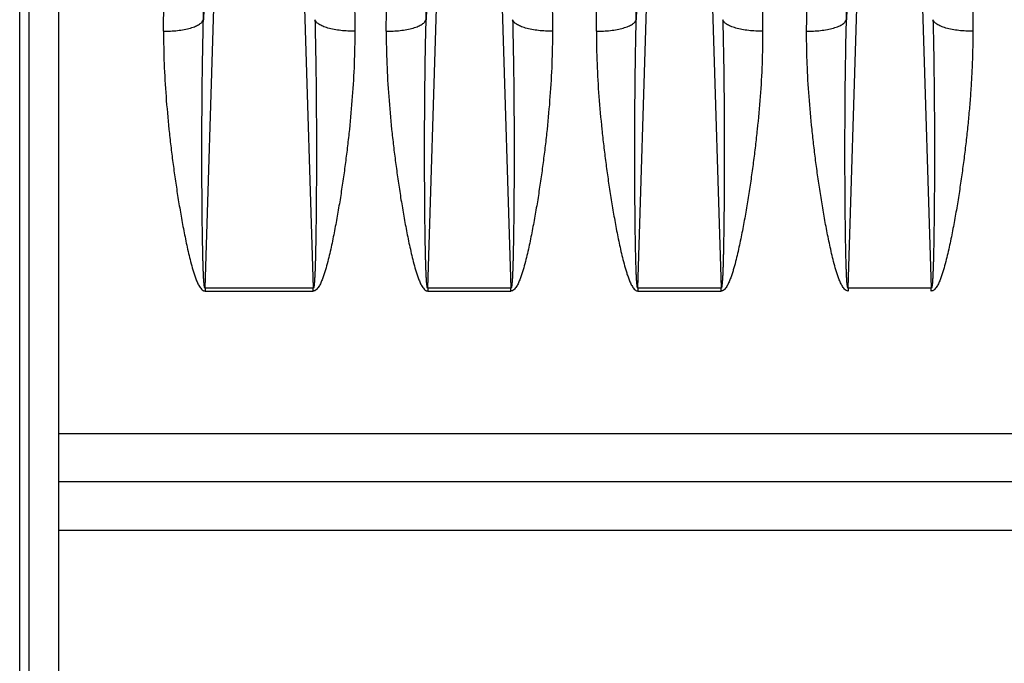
# Model space of a CAD drawing. Extents: x -1598 to 1181, y 8 to 1360.
# Tile 50 of 62: x 509 to 607, y 702 to 766. Entities that reach past the tile are written whole.
import ezdxf

# ---------------------------------------------------------------- set-up
doc = ezdxf.new("R2010")
doc.units = 0
doc.header["$LTSCALE"] = 65.395
doc.layers.add('SG38_1', color=7, linetype='CONTINUOUS')

msp = doc.modelspace()

# ---------------------------------------------------------------- linework, layer by layer
at = {"layer": 'SG38_1', "color": 6, "linetype": 'CONTINUOUS'}
for p, q in [((509.611, 789.462), (509.611, 650.616)), ((829.611, 720.039), (512.611, 720.039))]:
    msp.add_line(p, q, dxfattribs=at)
at = {"layer": 'SG38_1', "color": 9, "linetype": 'CONTINUOUS'}
for p, q in [((508.685, 652.477), (508.685, 787.601)), ((527.279, 773.906), (527.042, 766.216)), ((527.208, 739.383), (528.274, 773.938)), ((536.949, 773.938), (538.015, 739.383)), ((549.529, 773.906), (549.292, 766.216)), ((549.458, 739.383), (550.524, 773.938)), ((556.699, 773.938), (557.765, 739.383)), ((570.529, 773.906), (570.292, 766.216)), ((570.458, 739.383), (571.524, 773.938)), ((577.699, 773.938), (578.765, 739.383)), ((591.529, 773.906), (591.292, 766.216)), ((591.458, 739.383), (592.524, 773.938)), ((598.699, 773.938), (599.765, 739.383)), ((772.684, 724.855), (512.611, 724.855)), ((512.611, 715.223), (772.684, 715.223))]:
    msp.add_line(p, q, dxfattribs=at)
at = {"layer": 'SG38_1', "color": 2, "linetype": 'CONTINUOUS'}
for p, q in [((512.611, 600.543), (512.611, 784.375)), ((527.208, 739.383), (527.208, 739.109)), ((538.015, 739.383), (527.208, 739.383)), ((527.208, 739.109), (538.015, 739.109)), ((538.015, 739.109), (538.015, 739.383)), ((549.458, 739.383), (549.458, 739.109)), ((557.765, 739.383), (549.458, 739.383)), ((549.458, 739.109), (557.765, 739.109)), ((557.765, 739.109), (557.765, 739.383)), ((570.458, 739.383), (570.458, 739.109)), ((578.765, 739.383), (570.458, 739.383)), ((570.458, 739.109), (578.765, 739.109)), ((578.765, 739.109), (578.765, 739.383)), ((591.458, 739.383), (591.458, 739.109)), ((599.765, 739.383), (591.458, 739.383)), ((599.765, 739.109), (599.765, 739.383))]:
    msp.add_line(p, q, dxfattribs=at)
at = {"layer": 'SG38_1', "color": 9, "linetype": 'CONTINUOUS'}
for centre, radius, start, end in [((-738.018, 773.136), 1265.078, 359.686609, 359.99769), ((-715.768, 773.136), 1265.078, 359.686609, 359.99769), ((-694.768, 773.136), 1265.078, 359.686609, 359.99769), ((-673.768, 773.136), 1265.078, 359.686609, 359.99769), ((-663.422, 771.751), 1186.503, 359.676868, 359.999187), ((1740.181, 771.784), 1198.038, 180.002365, 180.32158), ((-641.172, 771.751), 1186.503, 359.676868, 359.999187), ((1759.931, 771.784), 1198.038, 180.002365, 180.32158), ((-620.172, 771.751), 1186.503, 359.676868, 359.999187), ((1780.931, 771.784), 1198.038, 180.002365, 180.32158)]:
    msp.add_arc(centre, radius, start, end, dxfattribs=at)
at = {"layer": 'SG38_1', "color": 2, "linetype": 'CONTINUOUS'}
for centre, radius, start, end in [((-610.708, 771.784), 1198.038, 359.67842, 359.997635), ((1790.395, 771.751), 1186.503, 180.000813, 180.323132)]:
    msp.add_arc(centre, radius, start, end, dxfattribs=at)
at = {"layer": 'SG38_1', "color": 9, "linetype": 'CONTINUOUS'}
for points, knots in [([(523.062, 765.06), (523.291, 765.059), (523.756, 765.07), (524.447, 765.126), (525.115, 765.226), (525.722, 765.367), (526.235, 765.543), (526.587, 765.72), (526.798, 765.876), (526.941, 766.014), (527.017, 766.135), (527.042, 766.216)], [0, 0, 0, 0, 0.160126, 0.323928, 0.483567, 0.630709, 0.758157, 0.861513, 0.903949, 0.940675, 1, 1, 1, 1]), ([(527.208, 739.383), (527.197, 739.382), (527.181, 739.403), (527.171, 739.43), (527.157, 739.474), (527.144, 739.538), (527.126, 739.652), (527.109, 739.807), (527.092, 739.999), (527.078, 740.198), (527.065, 740.4), (527.055, 740.604), (527.042, 740.878), (527.027, 741.224), (527.013, 741.641), (527.001, 742.06), (526.989, 742.48), (526.98, 742.902), (526.968, 743.465), (526.955, 744.17), (526.941, 745.017), (526.93, 745.865), (526.921, 746.713), (526.91, 747.846), (526.9, 749.262), (526.893, 750.962), (526.89, 752.662), (526.891, 754.361), (526.896, 756.06), (526.907, 757.757), (526.927, 760.017), (526.965, 762.837), (527.013, 765.091), (527.042, 766.216)], [0, 0, 0, 0, 0.001201, 0.002209, 0.003434, 0.006296, 0.009493, 0.016395, 0.023643, 0.031073, 0.038614, 0.046229, 0.053898, 0.069344, 0.084888, 0.100498, 0.116155, 0.131846, 0.147564, 0.179057, 0.210604, 0.242188, 0.273796, 0.305421, 0.368701, 0.431997, 0.495289, 0.558563, 0.621807, 0.68501, 0.748161, 0.874261, 1, 1, 1, 1]), ([(538.181, 766.216), (538.21, 765.091), (538.258, 762.837), (538.296, 760.017), (538.316, 757.757), (538.326, 756.06), (538.332, 754.361), (538.333, 752.662), (538.33, 750.962), (538.323, 749.262), (538.313, 747.846), (538.302, 746.713), (538.292, 745.864), (538.281, 745.016), (538.268, 744.169), (538.255, 743.464), (538.243, 742.901), (538.233, 742.48), (538.222, 742.06), (538.21, 741.641), (538.195, 741.224), (538.181, 740.878), (538.168, 740.603), (538.157, 740.399), (538.145, 740.197), (538.131, 739.999), (538.114, 739.806), (538.096, 739.652), (538.078, 739.537), (538.065, 739.474), (538.052, 739.43), (538.041, 739.403), (538.026, 739.382), (538.015, 739.383)], [0, 0, 0, 0, 0.12574, 0.251842, 0.314993, 0.378197, 0.441441, 0.504715, 0.568008, 0.631305, 0.694585, 0.726211, 0.757819, 0.789403, 0.82095, 0.852443, 0.868161, 0.883852, 0.899509, 0.91512, 0.930664, 0.94611, 0.953779, 0.961394, 0.968935, 0.976365, 0.983613, 0.990514, 0.99371, 0.996571, 0.997796, 0.998802, 1, 1, 1, 1]), ([(542.161, 765.06), (541.932, 765.059), (541.467, 765.07), (540.776, 765.126), (540.108, 765.226), (539.501, 765.367), (538.987, 765.543), (538.636, 765.72), (538.424, 765.876), (538.282, 766.014), (538.206, 766.135), (538.181, 766.216)], [0, 0, 0, 0, 0.160127, 0.323929, 0.483568, 0.630711, 0.758159, 0.861514, 0.90395, 0.940675, 1, 1, 1, 1]), ([(545.312, 765.06), (545.541, 765.059), (546.006, 765.07), (546.697, 765.126), (547.365, 765.226), (547.972, 765.367), (548.485, 765.543), (548.837, 765.72), (549.048, 765.876), (549.191, 766.014), (549.267, 766.135), (549.292, 766.216)], [0, 0, 0, 0, 0.160126, 0.323928, 0.483567, 0.630709, 0.758157, 0.861513, 0.903949, 0.940675, 1, 1, 1, 1]), ([(549.458, 739.383), (549.447, 739.382), (549.431, 739.403), (549.421, 739.43), (549.407, 739.474), (549.394, 739.538), (549.376, 739.652), (549.359, 739.807), (549.342, 739.999), (549.328, 740.198), (549.315, 740.4), (549.305, 740.604), (549.292, 740.878), (549.277, 741.224), (549.263, 741.641), (549.251, 742.06), (549.239, 742.48), (549.23, 742.902), (549.218, 743.465), (549.205, 744.17), (549.191, 745.017), (549.18, 745.865), (549.171, 746.713), (549.16, 747.846), (549.15, 749.262), (549.143, 750.962), (549.14, 752.662), (549.141, 754.361), (549.146, 756.06), (549.157, 757.757), (549.177, 760.017), (549.215, 762.837), (549.263, 765.091), (549.292, 766.216)], [0, 0, 0, 0, 0.001201, 0.002209, 0.003434, 0.006296, 0.009493, 0.016395, 0.023643, 0.031073, 0.038614, 0.046229, 0.053898, 0.069344, 0.084888, 0.100498, 0.116155, 0.131846, 0.147564, 0.179057, 0.210604, 0.242188, 0.273796, 0.305421, 0.368701, 0.431997, 0.495289, 0.558563, 0.621807, 0.68501, 0.748161, 0.874261, 1, 1, 1, 1]), ([(557.931, 766.216), (557.96, 765.091), (558.008, 762.837), (558.046, 760.017), (558.066, 757.757), (558.076, 756.06), (558.082, 754.361), (558.083, 752.662), (558.08, 750.962), (558.073, 749.262), (558.063, 747.846), (558.052, 746.713), (558.042, 745.864), (558.031, 745.016), (558.018, 744.169), (558.005, 743.464), (557.993, 742.901), (557.983, 742.48), (557.972, 742.06), (557.96, 741.641), (557.945, 741.224), (557.931, 740.878), (557.918, 740.603), (557.907, 740.399), (557.895, 740.197), (557.881, 739.999), (557.864, 739.806), (557.846, 739.652), (557.828, 739.537), (557.815, 739.474), (557.802, 739.43), (557.791, 739.403), (557.776, 739.382), (557.765, 739.383)], [0, 0, 0, 0, 0.12574, 0.251842, 0.314993, 0.378197, 0.441441, 0.504715, 0.568008, 0.631305, 0.694585, 0.726211, 0.757819, 0.789403, 0.82095, 0.852443, 0.868161, 0.883852, 0.899509, 0.91512, 0.930664, 0.94611, 0.953779, 0.961394, 0.968935, 0.976365, 0.983613, 0.990514, 0.99371, 0.996571, 0.997796, 0.998802, 1, 1, 1, 1]), ([(561.911, 765.06), (561.682, 765.059), (561.217, 765.07), (560.526, 765.126), (559.858, 765.226), (559.251, 765.367), (558.737, 765.543), (558.386, 765.72), (558.174, 765.876), (558.032, 766.014), (557.956, 766.135), (557.931, 766.216)], [0, 0, 0, 0, 0.160127, 0.323929, 0.483568, 0.630711, 0.758159, 0.861514, 0.90395, 0.940675, 1, 1, 1, 1]), ([(566.312, 765.06), (566.541, 765.059), (567.006, 765.07), (567.697, 765.126), (568.365, 765.226), (568.972, 765.367), (569.485, 765.543), (569.837, 765.72), (570.048, 765.876), (570.191, 766.014), (570.267, 766.135), (570.292, 766.216)], [0, 0, 0, 0, 0.160126, 0.323928, 0.483567, 0.630709, 0.758157, 0.861513, 0.903949, 0.940675, 1, 1, 1, 1]), ([(570.458, 739.383), (570.447, 739.382), (570.431, 739.403), (570.421, 739.43), (570.407, 739.474), (570.394, 739.538), (570.376, 739.652), (570.359, 739.807), (570.342, 739.999), (570.328, 740.198), (570.315, 740.4), (570.305, 740.604), (570.292, 740.878), (570.277, 741.224), (570.263, 741.641), (570.251, 742.06), (570.239, 742.48), (570.23, 742.902), (570.218, 743.465), (570.205, 744.17), (570.191, 745.017), (570.18, 745.865), (570.171, 746.713), (570.16, 747.846), (570.15, 749.262), (570.143, 750.962), (570.14, 752.662), (570.141, 754.361), (570.146, 756.06), (570.157, 757.757), (570.177, 760.017), (570.215, 762.837), (570.263, 765.091), (570.292, 766.216)], [0, 0, 0, 0, 0.001201, 0.002209, 0.003434, 0.006296, 0.009493, 0.016395, 0.023643, 0.031073, 0.038614, 0.046229, 0.053898, 0.069344, 0.084888, 0.100498, 0.116155, 0.131846, 0.147564, 0.179057, 0.210604, 0.242188, 0.273796, 0.305421, 0.368701, 0.431997, 0.495289, 0.558563, 0.621807, 0.68501, 0.748161, 0.874261, 1, 1, 1, 1]), ([(578.931, 766.216), (578.96, 765.091), (579.008, 762.837), (579.046, 760.017), (579.066, 757.757), (579.076, 756.06), (579.082, 754.361), (579.083, 752.662), (579.08, 750.962), (579.073, 749.262), (579.063, 747.846), (579.052, 746.713), (579.042, 745.864), (579.031, 745.016), (579.018, 744.169), (579.005, 743.464), (578.993, 742.901), (578.983, 742.48), (578.972, 742.06), (578.96, 741.641), (578.945, 741.224), (578.931, 740.878), (578.918, 740.603), (578.907, 740.399), (578.895, 740.197), (578.881, 739.999), (578.864, 739.806), (578.846, 739.652), (578.828, 739.537), (578.815, 739.474), (578.802, 739.43), (578.791, 739.403), (578.776, 739.382), (578.765, 739.383)], [0, 0, 0, 0, 0.12574, 0.251842, 0.314993, 0.378197, 0.441441, 0.504715, 0.568008, 0.631305, 0.694585, 0.726211, 0.757819, 0.789403, 0.82095, 0.852443, 0.868161, 0.883852, 0.899509, 0.91512, 0.930664, 0.94611, 0.953779, 0.961394, 0.968935, 0.976365, 0.983613, 0.990514, 0.99371, 0.996571, 0.997796, 0.998802, 1, 1, 1, 1]), ([(582.911, 765.06), (582.682, 765.059), (582.217, 765.07), (581.526, 765.126), (580.858, 765.226), (580.251, 765.367), (579.737, 765.543), (579.386, 765.72), (579.174, 765.876), (579.032, 766.014), (578.956, 766.135), (578.931, 766.216)], [0, 0, 0, 0, 0.160127, 0.323929, 0.483568, 0.630711, 0.758159, 0.861514, 0.90395, 0.940675, 1, 1, 1, 1]), ([(587.312, 765.06), (587.541, 765.059), (588.006, 765.07), (588.697, 765.126), (589.365, 765.226), (589.972, 765.367), (590.485, 765.543), (590.837, 765.72), (591.048, 765.876), (591.191, 766.014), (591.267, 766.135), (591.292, 766.216)], [0, 0, 0, 0, 0.160126, 0.323928, 0.483567, 0.630709, 0.758157, 0.861513, 0.903949, 0.940675, 1, 1, 1, 1]), ([(591.458, 739.383), (591.447, 739.382), (591.431, 739.403), (591.421, 739.43), (591.407, 739.474), (591.394, 739.538), (591.376, 739.652), (591.359, 739.807), (591.342, 739.999), (591.328, 740.198), (591.315, 740.4), (591.305, 740.604), (591.292, 740.878), (591.277, 741.224), (591.263, 741.641), (591.251, 742.06), (591.239, 742.48), (591.23, 742.902), (591.218, 743.465), (591.205, 744.17), (591.191, 745.017), (591.18, 745.865), (591.171, 746.713), (591.16, 747.846), (591.15, 749.262), (591.143, 750.962), (591.14, 752.662), (591.141, 754.361), (591.146, 756.06), (591.157, 757.757), (591.177, 760.017), (591.215, 762.837), (591.263, 765.091), (591.292, 766.216)], [0, 0, 0, 0, 0.001201, 0.002209, 0.003434, 0.006296, 0.009493, 0.016395, 0.023643, 0.031073, 0.038614, 0.046229, 0.053898, 0.069344, 0.084888, 0.100498, 0.116155, 0.131846, 0.147564, 0.179057, 0.210604, 0.242188, 0.273796, 0.305421, 0.368701, 0.431997, 0.495289, 0.558563, 0.621807, 0.68501, 0.748161, 0.874261, 1, 1, 1, 1]), ([(599.931, 766.216), (599.96, 765.091), (600.008, 762.837), (600.046, 760.017), (600.066, 757.757), (600.076, 756.06), (600.082, 754.361), (600.083, 752.662), (600.08, 750.962), (600.073, 749.262), (600.063, 747.846), (600.052, 746.713), (600.042, 745.864), (600.031, 745.016), (600.018, 744.169), (600.005, 743.464), (599.993, 742.901), (599.983, 742.48), (599.972, 742.06), (599.96, 741.641), (599.945, 741.224), (599.931, 740.878), (599.918, 740.603), (599.907, 740.399), (599.895, 740.197), (599.881, 739.999), (599.864, 739.806), (599.846, 739.652), (599.828, 739.537), (599.815, 739.474), (599.802, 739.43), (599.791, 739.403), (599.776, 739.382), (599.765, 739.383)], [0, 0, 0, 0, 0.12574, 0.251842, 0.314993, 0.378197, 0.441441, 0.504715, 0.568008, 0.631305, 0.694585, 0.726211, 0.757819, 0.789403, 0.82095, 0.852443, 0.868161, 0.883852, 0.899509, 0.91512, 0.930664, 0.94611, 0.953779, 0.961394, 0.968935, 0.976365, 0.983613, 0.990514, 0.99371, 0.996571, 0.997796, 0.998802, 1, 1, 1, 1]), ([(603.911, 765.06), (603.682, 765.059), (603.217, 765.07), (602.526, 765.126), (601.858, 765.226), (601.251, 765.367), (600.737, 765.543), (600.386, 765.72), (600.174, 765.876), (600.032, 766.014), (599.956, 766.135), (599.931, 766.216)], [0, 0, 0, 0, 0.160127, 0.323929, 0.483568, 0.630711, 0.758159, 0.861514, 0.90395, 0.940675, 1, 1, 1, 1]), ([(523.062, 765.06), (523.055, 763.977), (523.097, 761.802), (523.288, 758.532), (523.535, 755.798), (523.78, 753.605), (523.986, 751.954), (524.214, 750.301), (524.463, 748.647), (524.736, 746.992), (524.985, 745.614), (525.201, 744.512), (525.373, 743.687), (525.558, 742.863), (525.758, 742.042), (525.944, 741.362), (526.111, 740.823), (526.249, 740.422), (526.378, 740.094), (526.496, 739.836), (526.594, 739.648), (526.705, 739.467), (526.835, 739.298), (526.97, 739.18), (527.101, 739.12), (527.172, 739.109), (527.208, 739.109)], [0, 0, 0, 0, 0.122096, 0.245174, 0.369161, 0.431471, 0.493977, 0.556668, 0.619534, 0.682566, 0.745753, 0.777403, 0.809088, 0.840808, 0.872562, 0.90435, 0.920257, 0.936175, 0.952102, 0.960072, 0.968046, 0.976025, 0.984009, 0.99199, 0.995995, 1, 1, 1, 1]), ([(542.161, 765.06), (542.167, 763.977), (542.126, 761.802), (541.935, 758.532), (541.687, 755.798), (541.443, 753.605), (541.237, 751.954), (541.009, 750.301), (540.759, 748.647), (540.487, 746.992), (540.237, 745.614), (540.021, 744.512), (539.849, 743.687), (539.665, 742.863), (539.465, 742.042), (539.279, 741.362), (539.112, 740.823), (538.974, 740.422), (538.844, 740.094), (538.727, 739.836), (538.629, 739.648), (538.518, 739.467), (538.388, 739.298), (538.252, 739.18), (538.122, 739.12), (538.051, 739.109), (538.015, 739.109)], [0, 0, 0, 0, 0.122096, 0.245174, 0.369161, 0.431471, 0.493977, 0.556668, 0.619534, 0.682566, 0.745753, 0.777403, 0.809088, 0.840808, 0.872562, 0.90435, 0.920257, 0.936175, 0.952102, 0.960072, 0.968046, 0.976025, 0.984009, 0.99199, 0.995995, 1, 1, 1, 1]), ([(545.312, 765.06), (545.305, 763.977), (545.347, 761.802), (545.538, 758.532), (545.785, 755.798), (546.03, 753.605), (546.236, 751.954), (546.464, 750.301), (546.713, 748.647), (546.986, 746.992), (547.235, 745.614), (547.451, 744.512), (547.623, 743.687), (547.808, 742.863), (548.008, 742.042), (548.194, 741.362), (548.361, 740.823), (548.499, 740.422), (548.628, 740.094), (548.746, 739.836), (548.844, 739.648), (548.955, 739.467), (549.085, 739.298), (549.22, 739.18), (549.351, 739.12), (549.422, 739.109), (549.458, 739.109)], [0, 0, 0, 0, 0.122096, 0.245174, 0.369161, 0.431471, 0.493977, 0.556668, 0.619534, 0.682566, 0.745753, 0.777403, 0.809088, 0.840808, 0.872562, 0.90435, 0.920257, 0.936175, 0.952102, 0.960072, 0.968046, 0.976025, 0.984009, 0.99199, 0.995995, 1, 1, 1, 1]), ([(561.911, 765.06), (561.917, 763.977), (561.876, 761.802), (561.685, 758.532), (561.437, 755.798), (561.193, 753.605), (560.987, 751.954), (560.759, 750.301), (560.509, 748.647), (560.237, 746.992), (559.987, 745.614), (559.771, 744.512), (559.599, 743.687), (559.415, 742.863), (559.215, 742.042), (559.029, 741.362), (558.862, 740.823), (558.724, 740.422), (558.594, 740.094), (558.477, 739.836), (558.379, 739.648), (558.268, 739.467), (558.138, 739.298), (558.002, 739.18), (557.872, 739.12), (557.801, 739.109), (557.765, 739.109)], [0, 0, 0, 0, 0.122096, 0.245174, 0.369161, 0.431471, 0.493977, 0.556668, 0.619534, 0.682566, 0.745753, 0.777403, 0.809088, 0.840808, 0.872562, 0.90435, 0.920257, 0.936175, 0.952102, 0.960072, 0.968046, 0.976025, 0.984009, 0.99199, 0.995995, 1, 1, 1, 1]), ([(566.312, 765.06), (566.305, 763.977), (566.347, 761.802), (566.538, 758.532), (566.785, 755.798), (567.03, 753.605), (567.236, 751.954), (567.464, 750.301), (567.713, 748.647), (567.986, 746.992), (568.235, 745.614), (568.451, 744.512), (568.623, 743.687), (568.808, 742.863), (569.008, 742.042), (569.194, 741.362), (569.361, 740.823), (569.499, 740.422), (569.628, 740.094), (569.746, 739.836), (569.844, 739.648), (569.955, 739.467), (570.085, 739.298), (570.22, 739.18), (570.351, 739.12), (570.422, 739.109), (570.458, 739.109)], [0, 0, 0, 0, 0.122096, 0.245174, 0.369161, 0.431471, 0.493977, 0.556668, 0.619534, 0.682566, 0.745753, 0.777403, 0.809088, 0.840808, 0.872562, 0.90435, 0.920257, 0.936175, 0.952102, 0.960072, 0.968046, 0.976025, 0.984009, 0.99199, 0.995995, 1, 1, 1, 1]), ([(582.911, 765.06), (582.917, 763.977), (582.876, 761.802), (582.685, 758.532), (582.437, 755.798), (582.193, 753.605), (581.987, 751.954), (581.759, 750.301), (581.509, 748.647), (581.237, 746.992), (580.987, 745.614), (580.771, 744.512), (580.599, 743.687), (580.415, 742.863), (580.215, 742.042), (580.029, 741.362), (579.862, 740.823), (579.724, 740.422), (579.594, 740.094), (579.477, 739.836), (579.379, 739.648), (579.268, 739.467), (579.138, 739.298), (579.002, 739.18), (578.872, 739.12), (578.801, 739.109), (578.765, 739.109)], [0, 0, 0, 0, 0.122096, 0.245174, 0.369161, 0.431471, 0.493977, 0.556668, 0.619534, 0.682566, 0.745753, 0.777403, 0.809088, 0.840808, 0.872562, 0.90435, 0.920257, 0.936175, 0.952102, 0.960072, 0.968046, 0.976025, 0.984009, 0.99199, 0.995995, 1, 1, 1, 1])]:
    msp.add_open_spline(points, degree=3, knots=knots, dxfattribs=at)
at = {"layer": 'SG38_1', "color": 2, "linetype": 'CONTINUOUS'}
for points, knots in [([(591.458, 739.109), (591.387, 739.109), (591.245, 739.156), (591.085, 739.298), (590.955, 739.467), (590.844, 739.648), (590.746, 739.837), (590.628, 740.094), (590.499, 740.423), (590.361, 740.823), (590.194, 741.362), (590.008, 742.042), (589.808, 742.863), (589.623, 743.687), (589.451, 744.513), (589.235, 745.614), (588.986, 746.992), (588.713, 748.647), (588.463, 750.301), (588.236, 751.954), (588.03, 753.605), (587.785, 755.798), (587.538, 758.532), (587.378, 761.262), (587.316, 763.436), (587.307, 764.52), (587.312, 765.06)], [0, 0, 0, 0, 0.007945, 0.015929, 0.023914, 0.031894, 0.039868, 0.047839, 0.063767, 0.079685, 0.095594, 0.127383, 0.159139, 0.19086, 0.222547, 0.254198, 0.317389, 0.380424, 0.443294, 0.505988, 0.568496, 0.630809, 0.754802, 0.877887, 0.939071, 1, 1, 1, 1]), ([(603.911, 765.06), (603.916, 764.52), (603.908, 763.436), (603.859, 761.809), (603.781, 760.176), (603.673, 758.539), (603.535, 756.898), (603.377, 755.252), (603.193, 753.605), (602.987, 751.954), (602.759, 750.301), (602.509, 748.647), (602.237, 746.992), (601.987, 745.614), (601.771, 744.513), (601.599, 743.687), (601.415, 742.863), (601.215, 742.042), (601.029, 741.362), (600.862, 740.823), (600.724, 740.423), (600.595, 740.094), (600.477, 739.837), (600.379, 739.648), (600.268, 739.467), (600.159, 739.326), (600.057, 739.228), (599.97, 739.165), (599.872, 739.12), (599.801, 739.11), (599.765, 739.109)], [0, 0, 0, 0, 0.060923, 0.122102, 0.183522, 0.245179, 0.307063, 0.369164, 0.43147, 0.493972, 0.55666, 0.619523, 0.682551, 0.745736, 0.777383, 0.809067, 0.840785, 0.872537, 0.904323, 0.92023, 0.936147, 0.952073, 0.960042, 0.968016, 0.975995, 0.98398, 0.987979, 0.991983, 0.995992, 1, 1, 1, 1])]:
    msp.add_open_spline(points, degree=3, knots=knots, dxfattribs=at)

doc.saveas('drawing.dxf')
